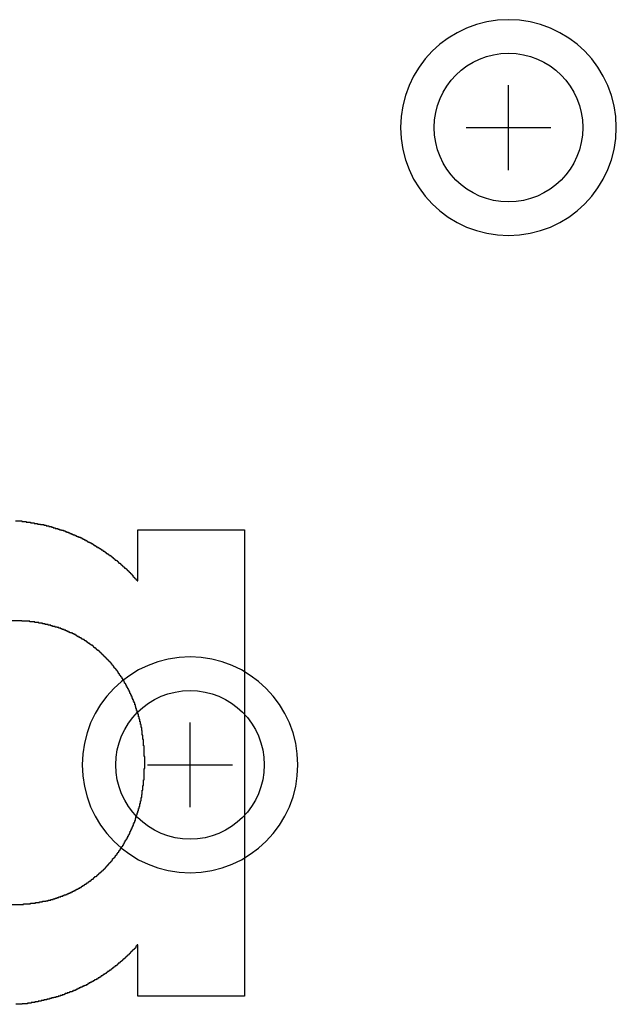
# Model space of a CAD drawing. Extents: x -5 to 35, y -92 to 8.
# Tile 15 of 25: x 22.47 to 25.28, y -81.55 to -76.92. Entities that reach past the tile are written whole.
import ezdxf

# ---------------------------------------------------------------- set-up
doc = ezdxf.new("R2010")
doc.units = 0
doc.layers.get('0').update_dxf_attribs({"linetype": 'CONTINUOUS'})
for name, color, linetype in [('gbl', 5, 'CONTINUOUS'), ('gd1', 1, 'CONTINUOUS'), ('gg1', 5, 'CONTINUOUS'), ('gtl', 1, 'CONTINUOUS'), ('gts', 1, 'CONTINUOUS')]:
    doc.layers.add(name, color=color, linetype=linetype)

# ---------------------------------------------------------------- blocks, each defined once
blk = doc.blocks.new('D19')
blk.add_circle((0, 0), 0.35)

msp = doc.modelspace()

# ---------------------------------------------------------------- linework, layer by layer
at = {"layer": 'gd1', "color": 1}
for points in [[(25.284951, -77.426755), (25.284951, -77.426755), (25.284951, -77.426755, 1), (24.268949, -77.426755), (24.268949, -77.426755), (24.268949, -77.426755, 1), (25.284951, -77.426755), (25.284951, -77.426755)], [(25.284951, -77.426755), (25.284951, -77.426755), (25.284951, -77.426755, 1), (24.268949, -77.426755), (24.268949, -77.426755), (24.268949, -77.426755, 1), (25.284951, -77.426755), (25.284951, -77.426755)], [(23.784948, -80.426761), (23.784948, -80.426761), (23.784948, -80.426761, 1), (22.768946, -80.426761), (22.768946, -80.426761), (22.768946, -80.426761, 1), (23.784948, -80.426761), (23.784948, -80.426761)]]:
    msp.add_lwpolyline(points, format="xyb", dxfattribs=at)
at = {"layer": 'gg1', "color": 5}
for points in [[(24.77695, -77.626755), (24.77695, -77.226754)], [(24.77695, -77.626755), (24.77695, -77.226754)], [(24.576949, -77.426755), (24.97695, -77.426755)], [(24.576949, -77.426755), (24.97695, -77.426755)], [(23.276947, -80.626761), (23.276947, -80.22676)], [(23.076946, -80.426761), (23.476947, -80.426761)]]:
    msp.add_lwpolyline(points, dxfattribs=at)
at = {"layer": 'gts', "color": 1}
for points in [[(22.454145, -79.278059), (22.483945, -79.278059), (22.483945, -79.281059), (22.504745, -79.281059), (22.504745, -79.284059), (22.525645, -79.284059), (22.525645, -79.286959), (22.543445, -79.286959), (22.543445, -79.289959), (22.558345, -79.289959), (22.558345, -79.292959), (22.573245, -79.292959), (22.573245, -79.295959), (22.588045, -79.295959), (22.588045, -79.298859), (22.599945, -79.298859), (22.599945, -79.301859), (22.611945, -79.301859), (22.611945, -79.304859), (22.623845, -79.304859), (22.623845, -79.307759), (22.632745, -79.307759), (22.632745, -79.310759), (22.641645, -79.310759), (22.641645, -79.313759), (22.653545, -79.313759), (22.653545, -79.316759), (22.662445, -79.316759), (22.662445, -79.319659), (22.671445, -79.319659), (22.671445, -79.322659), (22.680345, -79.322659), (22.680345, -79.325659), (22.689245, -79.325659), (22.689245, -79.328659), (22.695245, -79.328659), (22.695245, -79.331659), (22.704145, -79.331659), (22.704145, -79.334559), (22.710045, -79.334559), (22.710045, -79.337559), (22.719045, -79.337559), (22.719045, -79.340559), (22.724945, -79.340559), (22.724945, -79.343559), (22.733845, -79.343559), (22.733845, -79.346459), (22.739845, -79.346459), (22.739845, -79.349459), (22.745745, -79.349459), (22.745745, -79.352459), (22.751746, -79.352459), (22.751746, -79.355359), (22.760646, -79.355359), (22.760646, -79.358359), (22.766646, -79.358359), (22.766646, -79.361359), (22.772546, -79.361359), (22.772546, -79.364359), (22.778546, -79.364359), (22.778546, -79.367359), (22.784446, -79.367359), (22.784446, -79.370259), (22.790446, -79.370259), (22.790446, -79.373259), (22.793346, -79.373259), (22.793346, -79.376259), (22.799346, -79.376259), (22.799346, -79.379259), (22.805246, -79.379259), (22.805246, -79.382159), (22.811246, -79.382159), (22.811246, -79.385159), (22.817246, -79.385159), (22.817246, -79.388159), (22.820146, -79.388159), (22.820146, -79.391159), (22.826146, -79.391159), (22.826146, -79.394059), (22.832046, -79.394059), (22.832046, -79.397059), (22.835046, -79.397059), (22.835046, -79.400059), (22.841046, -79.400059), (22.841046, -79.403059), (22.846946, -79.403059), (22.846946, -79.405959), (22.849946, -79.405959), (22.849946, -79.408959), (22.855846, -79.408959), (22.855846, -79.411959), (22.858846, -79.411959), (22.858846, -79.414959), (22.864746, -79.414959), (22.864746, -79.417859), (22.867746, -79.417859), (22.867746, -79.420859), (22.873746, -79.420859), (22.873746, -79.423859), (22.876646, -79.423859), (22.876646, -79.426859), (22.882646, -79.426859), (22.882646, -79.429759), (22.885646, -79.429759), (22.885646, -79.432759), (22.891546, -79.432759), (22.891546, -79.435759), (22.894546, -79.435759), (22.894546, -79.438759), (22.897546, -79.438759), (22.897546, -79.441659), (22.903446, -79.441659), (22.903446, -79.444659), (22.906446, -79.444659), (22.906446, -79.447659), (22.909446, -79.447659), (22.909446, -79.450659), (22.915346, -79.450659), (22.915346, -79.453559), (22.918346, -79.453559), (22.918346, -79.456559), (22.921346, -79.456559), (22.921346, -79.459559), (22.924346, -79.459559), (22.924346, -79.462559), (22.930246, -79.462559), (22.930246, -79.465459), (22.933246, -79.465459), (22.933246, -79.468459), (22.936246, -79.468459), (22.936246, -79.471459), (22.939146, -79.471459), (22.939146, -79.474459), (22.942146, -79.474459), (22.942146, -79.477359), (22.948146, -79.477359), (22.948146, -79.480359), (22.951046, -79.480359), (22.951046, -79.483359), (22.954046, -79.483359), (22.954046, -79.486359), (22.957046, -79.486359), (22.957046, -79.489359), (22.960046, -79.489359), (22.960046, -79.492259), (22.962946, -79.492259), (22.962946, -79.495259), (22.965946, -79.495259), (22.965946, -79.498259), (22.968946, -79.498259), (22.968946, -79.501159), (22.974846, -79.501159), (22.974846, -79.504159), (22.977846, -79.504159), (22.977846, -79.507159), (22.980846, -79.507159), (22.980846, -79.510159), (22.983846, -79.510159), (22.983846, -79.513059), (22.986746, -79.513059), (22.986746, -79.516059), (22.989746, -79.516059), (22.989746, -79.519059), (22.992746, -79.519059), (22.992746, -79.522059), (22.995746, -79.522059), (22.995746, -79.524959), (22.998646, -79.524959), (22.998646, -79.527959), (23.001646, -79.527959), (23.001646, -79.530959), (23.004646, -79.530959), (23.004646, -79.533959), (23.007646, -79.533959), (23.007646, -79.539859), (23.010546, -79.539859), (23.010546, -79.542859), (23.013546, -79.542859), (23.013546, -79.545859), (23.016546, -79.545859), (23.016546, -79.548859), (23.019546, -79.548859), (23.019546, -79.551759), (23.022446, -79.551759), (23.022446, -79.554759), (23.025446, -79.554759), (23.025446, -79.557759), (23.028446, -79.557759), (23.028446, -79.560659), (23.031446, -79.560659), (23.031446, -79.319659), (23.534247, -79.319659), (23.534247, -81.515563), (23.031446, -81.515563), (23.031446, -81.274563), (23.028446, -81.274563), (23.028446, -81.277463), (23.025446, -81.277463), (23.025446, -81.280463), (23.022446, -81.280463), (23.022446, -81.286463), (23.019546, -81.286463), (23.019546, -81.289363), (23.016546, -81.289363), (23.016546, -81.292363), (23.013546, -81.292363), (23.013546, -81.295363), (23.010546, -81.295363), (23.010546, -81.298363), (23.007646, -81.298363), (23.007646, -81.301263), (23.004646, -81.301263), (23.004646, -81.304263), (23.001646, -81.304263), (23.001646, -81.307263), (22.998646, -81.307263), (22.998646, -81.310263), (22.995746, -81.310263), (22.995746, -81.313163), (22.992746, -81.313163), (22.992746, -81.316163), (22.989746, -81.316163), (22.989746, -81.319163), (22.986746, -81.319163), (22.986746, -81.322163), (22.983846, -81.322163), (22.983846, -81.325063), (22.980846, -81.325063), (22.980846, -81.328063), (22.977846, -81.328063), (22.977846, -81.331063), (22.974846, -81.331063), (22.974846, -81.334063), (22.971946, -81.334063), (22.971946, -81.337063), (22.968946, -81.337063), (22.968946, -81.339963), (22.962946, -81.339963), (22.962946, -81.342963), (22.960046, -81.342963), (22.960046, -81.345963), (22.957046, -81.345963), (22.957046, -81.348863), (22.954046, -81.348863), (22.954046, -81.351863), (22.951046, -81.351863), (22.951046, -81.354863), (22.948146, -81.354863), (22.948146, -81.357863), (22.945146, -81.357863), (22.945146, -81.360763), (22.939146, -81.360763), (22.939146, -81.363763), (22.936246, -81.363763), (22.936246, -81.366763), (22.933246, -81.366763), (22.933246, -81.369763), (22.930246, -81.369763), (22.930246, -81.372763), (22.924346, -81.372763), (22.924346, -81.375663), (22.921346, -81.375663), (22.921346, -81.378663), (22.918346, -81.378663), (22.918346, -81.381663), (22.915346, -81.381663), (22.915346, -81.384663), (22.909446, -81.384663), (22.909446, -81.387563), (22.906446, -81.387563), (22.906446, -81.390563), (22.903446, -81.390563), (22.903446, -81.393563), (22.897546, -81.393563), (22.897546, -81.396463), (22.894546, -81.396463), (22.894546, -81.399463), (22.888546, -81.399463), (22.888546, -81.402463), (22.885646, -81.402463), (22.885646, -81.405463), (22.882646, -81.405463), (22.882646, -81.408363), (22.876646, -81.408363), (22.876646, -81.411363), (22.873746, -81.411363), (22.873746, -81.414363), (22.867746, -81.414363), (22.867746, -81.417363), (22.864746, -81.417363), (22.864746, -81.420363), (22.858846, -81.420363), (22.858846, -81.423263), (22.855846, -81.423263), (22.855846, -81.426263), (22.849946, -81.426263), (22.849946, -81.429263), (22.843946, -81.429263), (22.843946, -81.432263), (22.841046, -81.432263), (22.841046, -81.435163), (22.835046, -81.435163), (22.835046, -81.438163), (22.829146, -81.438163), (22.829146, -81.441163), (22.826146, -81.441163), (22.826146, -81.444163), (22.820146, -81.444163), (22.820146, -81.447063), (22.814246, -81.447063), (22.814246, -81.450063), (22.808246, -81.450063), (22.808246, -81.453063), (22.802346, -81.453063), (22.802346, -81.456063), (22.796346, -81.456063), (22.796346, -81.458963), (22.793346, -81.458963), (22.793346, -81.461963), (22.787446, -81.461963), (22.787446, -81.464963), (22.781446, -81.464963), (22.781446, -81.467963), (22.775546, -81.467963), (22.775546, -81.470863), (22.769546, -81.470863), (22.769546, -81.473863), (22.760646, -81.473863), (22.760646, -81.476863), (22.754746, -81.476863), (22.754746, -81.479863), (22.748745, -81.479863), (22.748745, -81.482763), (22.742845, -81.482763), (22.742845, -81.485763), (22.736845, -81.485763), (22.736845, -81.488763), (22.727945, -81.488763), (22.727945, -81.491763), (22.721945, -81.491763), (22.721945, -81.494663), (22.713045, -81.494663), (22.713045, -81.497663), (22.707145, -81.497663), (22.707145, -81.500663), (22.698145, -81.500663), (22.698145, -81.503663), (22.689245, -81.503663), (22.689245, -81.506563), (22.683345, -81.506563), (22.683345, -81.509563), (22.674345, -81.509563), (22.674345, -81.512563), (22.665445, -81.512563), (22.665445, -81.515563), (22.656545, -81.515563), (22.656545, -81.518463), (22.644645, -81.518463), (22.644645, -81.521463), (22.635745, -81.521463), (22.635745, -81.524463), (22.623845, -81.524463), (22.623845, -81.527463), (22.614845, -81.527463), (22.614845, -81.530363), (22.602945, -81.530363), (22.602945, -81.533363), (22.588045, -81.533363), (22.588045, -81.536363), (22.576145, -81.536363), (22.576145, -81.539363), (22.561345, -81.539363), (22.561345, -81.542263), (22.546445, -81.542263), (22.546445, -81.545263), (22.528545, -81.545263), (22.528545, -81.548263), (22.510745, -81.548263), (22.510745, -81.551263), (22.486945, -81.551263), (22.486945, -81.554163), (22.457145, -81.554163)], [(22.391745, -81.084062), (22.492845, -81.084062), (22.492845, -81.081162), (22.525645, -81.081162), (22.525645, -81.078162), (22.549445, -81.078162), (22.549445, -81.075162), (22.567245, -81.075162), (22.567245, -81.072162), (22.582145, -81.072162), (22.582145, -81.069262), (22.597045, -81.069262), (22.597045, -81.066262), (22.608945, -81.066262), (22.608945, -81.063262), (22.620845, -81.063262), (22.620845, -81.060262), (22.632745, -81.060262), (22.632745, -81.057362), (22.641645, -81.057362), (22.641645, -81.054362), (22.650545, -81.054362), (22.650545, -81.051362), (22.659545, -81.051362), (22.659545, -81.048362), (22.668445, -81.048362), (22.668445, -81.045462), (22.677345, -81.045462), (22.677345, -81.042462), (22.683345, -81.042462), (22.683345, -81.039462), (22.692245, -81.039462), (22.692245, -81.036462), (22.698145, -81.036462), (22.698145, -81.033562), (22.704145, -81.033562), (22.704145, -81.030562), (22.713045, -81.030562), (22.713045, -81.027562), (22.719045, -81.027562), (22.719045, -81.024562), (22.724945, -81.024562), (22.724945, -81.021662), (22.730945, -81.021662), (22.730945, -81.018662), (22.736845, -81.018662), (22.736845, -81.015662), (22.742845, -81.015662), (22.742845, -81.012662), (22.748745, -81.012662), (22.748745, -81.009762), (22.751746, -81.009762), (22.751746, -81.006762), (22.757646, -81.006762), (22.757646, -81.003762), (22.763646, -81.003762), (22.763646, -81.000762), (22.766646, -81.000762), (22.766646, -80.997862), (22.772546, -80.997862), (22.772546, -80.994862), (22.778546, -80.994862), (22.778546, -80.991862), (22.781446, -80.991862), (22.781446, -80.988862), (22.787446, -80.988862), (22.787446, -80.985862), (22.790446, -80.985862), (22.790446, -80.982962), (22.796346, -80.982962), (22.796346, -80.979962), (22.799346, -80.979962), (22.799346, -80.976962), (22.802346, -80.976962), (22.802346, -80.973962), (22.808246, -80.973962), (22.808246, -80.971062), (22.811246, -80.971062), (22.811246, -80.968062), (22.814246, -80.968062), (22.814246, -80.965062), (22.820146, -80.965062), (22.820146, -80.962162), (22.823146, -80.962162), (22.823146, -80.959162), (22.826146, -80.959162), (22.826146, -80.956162), (22.829146, -80.956162), (22.829146, -80.953162), (22.835046, -80.953162), (22.835046, -80.950262), (22.838046, -80.950262), (22.838046, -80.947262), (22.841046, -80.947262), (22.841046, -80.944262), (22.843946, -80.944262), (22.843946, -80.941262), (22.846946, -80.941262), (22.846946, -80.938262), (22.849946, -80.938262), (22.849946, -80.935362), (22.855846, -80.935362), (22.855846, -80.932362), (22.858846, -80.932362), (22.858846, -80.929362), (22.861846, -80.929362), (22.861846, -80.926362), (22.864746, -80.926362), (22.864746, -80.923462), (22.867746, -80.923462), (22.867746, -80.920462), (22.870746, -80.920462), (22.870746, -80.917462), (22.873746, -80.917462), (22.873746, -80.914462), (22.876646, -80.914462), (22.876646, -80.911562), (22.879646, -80.911562), (22.879646, -80.908562), (22.882646, -80.908562), (22.882646, -80.905562), (22.885646, -80.905562), (22.885646, -80.902562), (22.888546, -80.902562), (22.888546, -80.899662), (22.891546, -80.899662), (22.891546, -80.893662), (22.894546, -80.893662), (22.894546, -80.890662), (22.897546, -80.890662), (22.897546, -80.887762), (22.900446, -80.887762), (22.900446, -80.884762), (22.903446, -80.884762), (22.903446, -80.881762), (22.906446, -80.881762), (22.906446, -80.878762), (22.909446, -80.878762), (22.909446, -80.875862), (22.912346, -80.875862), (22.912346, -80.869862), (22.915346, -80.869862), (22.915346, -80.866862), (22.918346, -80.866862), (22.918346, -80.863962), (22.921346, -80.863962), (22.921346, -80.860962), (22.924346, -80.860962), (22.924346, -80.854962), (22.927246, -80.854962), (22.927246, -80.852062), (22.930246, -80.852062), (22.930246, -80.849062), (22.933246, -80.849062), (22.933246, -80.843062), (22.936246, -80.843062), (22.936246, -80.840162), (22.939146, -80.840162), (22.939146, -80.837162), (22.942146, -80.837162), (22.942146, -80.831162), (22.945146, -80.831162), (22.945146, -80.828262), (22.948146, -80.828262), (22.948146, -80.822262), (22.951046, -80.822262), (22.951046, -80.819262), (22.954046, -80.819262), (22.954046, -80.813362), (22.957046, -80.813362), (22.957046, -80.810362), (22.960046, -80.810362), (22.960046, -80.804462), (22.962946, -80.804462), (22.962946, -80.798462), (22.965946, -80.798462), (22.965946, -80.795462), (22.968946, -80.795462), (22.968946, -80.789562), (22.971946, -80.789562), (22.971946, -80.783562), (22.974846, -80.783562), (22.974846, -80.780562), (22.977846, -80.780562), (22.977846, -80.774662), (22.980846, -80.774662), (22.980846, -80.768662), (22.983846, -80.768662), (22.983846, -80.762762), (22.986746, -80.762762), (22.986746, -80.756862), (22.989746, -80.756862), (22.989746, -80.750862), (22.992746, -80.750862), (22.992746, -80.744961), (22.995746, -80.744961), (22.995746, -80.738961), (22.998646, -80.738961), (22.998646, -80.732961), (23.001646, -80.732961), (23.001646, -80.727061), (23.004646, -80.727061), (23.004646, -80.718161), (23.007646, -80.718161), (23.007646, -80.712161), (23.010546, -80.712161), (23.010546, -80.703261), (23.013546, -80.703261), (23.013546, -80.697261), (23.016546, -80.697261), (23.016546, -80.688361), (23.019546, -80.688361), (23.019546, -80.679461), (23.022446, -80.679461), (23.022446, -80.670561), (23.025446, -80.670561), (23.025446, -80.661561), (23.028446, -80.661561), (23.028446, -80.652661), (23.031446, -80.652661), (23.031446, -80.643761), (23.034346, -80.643761), (23.034346, -80.631861), (23.037346, -80.631861), (23.037346, -80.622961), (23.040346, -80.622961), (23.040346, -80.608061), (23.043346, -80.608061), (23.043346, -80.596161), (23.046246, -80.596161), (23.046246, -80.581261), (23.049246, -80.581261), (23.049246, -80.566361), (23.052246, -80.566361), (23.052246, -80.545561), (23.055246, -80.545561), (23.055246, -80.524761), (23.058146, -80.524761), (23.058146, -80.497961), (23.061146, -80.497961), (23.061146, -80.444361), (23.064146, -80.444361), (23.064146, -80.387861), (23.061146, -80.387861), (23.061146, -80.337261), (23.058146, -80.337261), (23.058146, -80.307561), (23.055246, -80.307561), (23.055246, -80.286661), (23.052246, -80.286661), (23.052246, -80.265861), (23.049246, -80.265861), (23.049246, -80.250961), (23.046246, -80.250961), (23.046246, -80.23616), (23.043346, -80.23616), (23.043346, -80.22426), (23.040346, -80.22426), (23.040346, -80.21236), (23.037346, -80.21236), (23.037346, -80.20046), (23.034346, -80.20046), (23.034346, -80.18846), (23.031446, -80.18846), (23.031446, -80.17956), (23.028446, -80.17956), (23.028446, -80.17066), (23.025446, -80.17066), (23.025446, -80.16176), (23.022446, -80.16176), (23.022446, -80.15276), (23.019546, -80.15276), (23.019546, -80.14386), (23.016546, -80.14386), (23.016546, -80.13496), (23.013546, -80.13496), (23.013546, -80.12906), (23.010546, -80.12906), (23.010546, -80.12006), (23.007646, -80.12006), (23.007646, -80.11416), (23.004646, -80.11416), (23.004646, -80.10516), (23.001646, -80.10516), (23.001646, -80.09926), (22.998646, -80.09926), (22.998646, -80.09326), (22.995746, -80.09326), (22.995746, -80.08736), (22.992746, -80.08736), (22.992746, -80.08136), (22.989746, -80.08136), (22.989746, -80.07546), (22.986746, -80.07546), (22.986746, -80.06946), (22.983846, -80.06946), (22.983846, -80.06356), (22.980846, -80.06356), (22.980846, -80.05756), (22.977846, -80.05756), (22.977846, -80.05166), (22.974846, -80.05166), (22.974846, -80.04566), (22.971946, -80.04566), (22.971946, -80.04276), (22.968946, -80.04276), (22.968946, -80.03676), (22.965946, -80.03676), (22.965946, -80.03086), (22.962946, -80.03086), (22.962946, -80.02786), (22.960046, -80.02786), (22.960046, -80.02186), (22.957046, -80.02186), (22.957046, -80.01596), (22.954046, -80.01596), (22.954046, -80.01296), (22.951046, -80.01296), (22.951046, -80.00706), (22.948146, -80.00706), (22.948146, -80.00406), (22.945146, -80.00406), (22.945146, -79.99806), (22.942146, -79.99806), (22.942146, -79.99516), (22.939146, -79.99516), (22.939146, -79.98916), (22.936246, -79.98916), (22.936246, -79.98616), (22.933246, -79.98616), (22.933246, -79.98326), (22.930246, -79.98326), (22.930246, -79.97726), (22.927246, -79.97726), (22.927246, -79.97426), (22.924346, -79.97426), (22.924346, -79.97136), (22.921346, -79.97136), (22.921346, -79.96836), (22.918346, -79.96836), (22.918346, -79.96236), (22.915346, -79.96236), (22.915346, -79.95946), (22.912346, -79.95946), (22.912346, -79.95646), (22.909446, -79.95646), (22.909446, -79.95346), (22.906446, -79.95346), (22.906446, -79.94746), (22.903446, -79.94746), (22.903446, -79.94456), (22.900446, -79.94456), (22.900446, -79.94156), (22.897546, -79.94156), (22.897546, -79.93856), (22.894546, -79.93856), (22.894546, -79.93556), (22.891546, -79.93556), (22.891546, -79.93266), (22.888546, -79.93266), (22.888546, -79.92966), (22.885646, -79.92966), (22.885646, -79.92666), (22.882646, -79.92666), (22.882646, -79.92376), (22.879646, -79.92376), (22.879646, -79.92076), (22.876646, -79.92076), (22.876646, -79.91776), (22.873746, -79.91776), (22.873746, -79.91476), (22.870746, -79.91476), (22.870746, -79.91186), (22.867746, -79.91186), (22.867746, -79.90886), (22.864746, -79.90886), (22.864746, -79.90586), (22.861846, -79.90586), (22.861846, -79.90286), (22.858846, -79.90286), (22.858846, -79.89986), (22.855846, -79.89986), (22.855846, -79.89696), (22.852846, -79.89696), (22.852846, -79.89396), (22.849946, -79.89396), (22.849946, -79.89096), (22.846946, -79.89096), (22.846946, -79.88796), (22.841046, -79.88796), (22.841046, -79.88506), (22.838046, -79.88506), (22.838046, -79.88206), (22.835046, -79.88206), (22.835046, -79.87906), (22.832046, -79.87906), (22.832046, -79.87606), (22.826146, -79.87606), (22.826146, -79.87316), (22.823146, -79.87316), (22.823146, -79.87016), (22.820146, -79.87016), (22.820146, -79.86716), (22.817246, -79.86716), (22.817246, -79.86416), (22.811246, -79.86416), (22.811246, -79.86126), (22.808246, -79.86126), (22.808246, -79.85826), (22.805246, -79.85826), (22.805246, -79.85526), (22.799346, -79.85526), (22.799346, -79.85226), (22.796346, -79.85226), (22.796346, -79.84936), (22.790446, -79.84936), (22.790446, -79.84636), (22.787446, -79.84636), (22.787446, -79.84336), (22.781446, -79.84336), (22.781446, -79.84036), (22.778546, -79.84036), (22.778546, -79.83746), (22.772546, -79.83746), (22.772546, -79.83446), (22.766646, -79.83446), (22.766646, -79.83146), (22.763646, -79.83146), (22.763646, -79.82846), (22.757646, -79.82846), (22.757646, -79.82556), (22.751746, -79.82556), (22.751746, -79.82256), (22.745745, -79.82256), (22.745745, -79.81956), (22.742845, -79.81956), (22.742845, -79.81656), (22.736845, -79.81656), (22.736845, -79.81366), (22.730945, -79.81366), (22.730945, -79.81066), (22.724945, -79.81066), (22.724945, -79.80766), (22.719045, -79.80766), (22.719045, -79.80466), (22.710045, -79.80466), (22.710045, -79.80176), (22.704145, -79.80176), (22.704145, -79.79876), (22.698145, -79.79876), (22.698145, -79.79576), (22.692245, -79.79576), (22.692245, -79.79276), (22.683345, -79.79276), (22.683345, -79.78986), (22.674345, -79.78986), (22.674345, -79.78686), (22.668445, -79.78686), (22.668445, -79.78386), (22.659545, -79.78386), (22.659545, -79.78086), (22.650545, -79.78086), (22.650545, -79.77796), (22.641645, -79.77796), (22.641645, -79.77496), (22.629745, -79.77496), (22.629745, -79.77196), (22.620845, -79.77196), (22.620845, -79.76896), (22.608945, -79.76896), (22.608945, -79.76606), (22.594045, -79.76606), (22.594045, -79.76306), (22.582145, -79.76306), (22.582145, -79.76006), (22.564245, -79.76006), (22.564245, -79.75706), (22.546445, -79.75706), (22.546445, -79.75416), (22.522645, -79.75416), (22.522645, -79.75116), (22.483945, -79.75116), (22.483945, -79.748159)], [(22.483945, -79.748159), (22.397645, -79.748159)]]:
    msp.add_lwpolyline(points, dxfattribs=at)

# ---------------------------------------------------------------- block references
at = {"layer": 'gbl'}
for p in [(24.77695, -77.426755), (24.77695, -77.426755), (23.276947, -80.426761)]:
    msp.add_blockref('D19', p, dxfattribs=at)
at = {"layer": 'gtl'}
for p in [(24.77695, -77.426755), (24.77695, -77.426755), (23.276947, -80.426761)]:
    msp.add_blockref('D19', p, dxfattribs=at)

doc.saveas('drawing.dxf')
